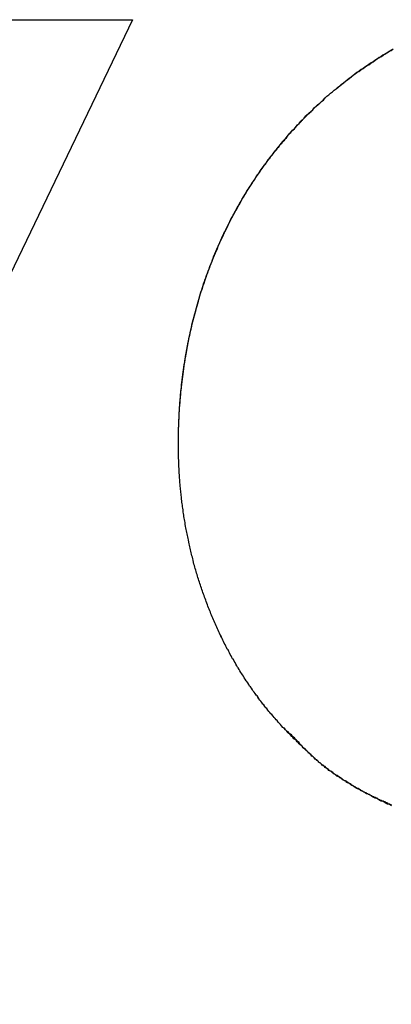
# Model space of a CAD drawing. Extents: x 744 to 2048, y 1140 to 2782.
# Tile 82 of 134: x 899.937 to 900.431, y 2447.22 to 2448.527. Entities that reach past the tile are written whole.
import ezdxf

# ---------------------------------------------------------------- set-up
doc = ezdxf.new("R2010")
doc.units = 0
doc.layers.add('KF_SONA_6_FRONT', color=7, linetype='CONTINUOUS')

# ---------------------------------------------------------------- blocks, each defined once
blk = doc.blocks.new('KF_SONA_6_FRONT')
at = {"layer": 'KF_SONA_6_FRONT'}
for p, q in [((2.672506, -178.060291), (2.042053, -179.367705)), ((2.672506, -178.060291), (2.042053, -179.367705)), ((2.338906, -178.060291), (2.672506, -178.060291)), ((2.338906, -178.060291), (2.672506, -178.060291))]:
    blk.add_line(p, q, dxfattribs=at)
for points in [[(2.73356, -178.624, 0), (2.73357, -178.62, 0), (2.7336, -178.617, 0), (2.73364, -178.613, 0), (2.7337, -178.61, 0), (2.73377, -178.606, 0), (2.73387, -178.603, 0), (2.73398, -178.599, 0), (2.7341, -178.596, 0), (2.73424, -178.592, 0), (2.7344, -178.589, 0), (2.73458, -178.585, 0), (2.73477, -178.582, 0), (2.73498, -178.579, 0), (2.73521, -178.575, 0), (2.73545, -178.572, 0), (2.73571, -178.568, 0), (2.73599, -178.565, 0), (2.73628, -178.561, 0), (2.73659, -178.558, 0), (2.73692, -178.554, 0), (2.73726, -178.551, 0), (2.73762, -178.548, 0), (2.738, -178.544, 0), (2.73839, -178.541, 0), (2.7388, -178.537, 0), (2.73923, -178.534, 0), (2.73967, -178.531, 0), (2.74013, -178.527, 0), (2.74061, -178.524, 0), (2.7411, -178.52, 0), (2.74161, -178.517, 0), (2.74214, -178.514, 0), (2.74268, -178.51, 0), (2.74324, -178.507, 0), (2.74382, -178.504, 0), (2.74441, -178.5, 0), (2.74502, -178.497, 0), (2.74564, -178.494, 0), (2.74628, -178.49, 0), (2.74694, -178.487, 0), (2.74762, -178.484, 0), (2.74831, -178.48, 0), (2.74902, -178.477, 0), (2.74974, -178.474, 0), (2.75048, -178.471, 0), (2.75124, -178.467, 0), (2.75201, -178.464, 0), (2.7528, -178.461, 0), (2.75361, -178.458, 0), (2.75443, -178.454, 0), (2.75527, -178.451, 0), (2.75612, -178.448, 0), (2.75699, -178.445, 0), (2.75788, -178.441, 0), (2.75878, -178.438, 0), (2.7597, -178.435, 0), (2.76064, -178.432, 0), (2.76159, -178.429, 0), (2.76256, -178.425, 0), (2.76354, -178.422, 0), (2.76454, -178.419, 0), (2.76556, -178.416, 0), (2.76659, -178.413, 0), (2.76764, -178.41, 0), (2.76871, -178.407, 0), (2.76979, -178.403, 0), (2.77088, -178.4, 0), (2.77199, -178.397, 0), (2.77312, -178.394, 0), (2.77427, -178.391, 0), (2.77543, -178.388, 0), (2.7766, -178.385, 0), (2.77779, -178.382, 0), (2.779, -178.379, 0), (2.78022, -178.376, 0), (2.78146, -178.373, 0), (2.78272, -178.37, 0), (2.78399, -178.367, 0), (2.78527, -178.364, 0), (2.78658, -178.361, 0), (2.78789, -178.358, 0), (2.78922, -178.355, 0), (2.79057, -178.352, 0), (2.79194, -178.349, 0), (2.79332, -178.346, 0), (2.79471, -178.343, 0), (2.79612, -178.34, 0), (2.79755, -178.337, 0), (2.79899, -178.334, 0), (2.80044, -178.331, 0), (2.80191, -178.328, 0), (2.8034, -178.325, 0), (2.8049, -178.323, 0), (2.80642, -178.32, 0), (2.80795, -178.317, 0), (2.8095, -178.314, 0), (2.81106, -178.311, 0), (2.81264, -178.308, 0), (2.81423, -178.306, 0), (2.81584, -178.303, 0), (2.81746, -178.3, 0), (2.81909, -178.297, 0), (2.82075, -178.294, 0), (2.82241, -178.292, 0), (2.82409, -178.289, 0), (2.82579, -178.286, 0), (2.8275, -178.283, 0), (2.82923, -178.281, 0), (2.83097, -178.278, 0), (2.83272, -178.275, 0), (2.83449, -178.273, 0), (2.83627, -178.27, 0), (2.83807, -178.267, 0), (2.83989, -178.265, 0), (2.84171, -178.262, 0), (2.84355, -178.259, 0), (2.84541, -178.257, 0), (2.84728, -178.254, 0), (2.84916, -178.252, 0), (2.85106, -178.249, 0), (2.85297, -178.246, 0), (2.8549, -178.244, 0), (2.85684, -178.241, 0), (2.8588, -178.239, 0), (2.86076, -178.236, 0), (2.86275, -178.234, 0), (2.86474, -178.231, 0), (2.86675, -178.229, 0), (2.86878, -178.226, 0), (2.87081, -178.224, 0), (2.87286, -178.221, 0), (2.87493, -178.219, 0), (2.87701, -178.217, 0), (2.8791, -178.214, 0), (2.8812, -178.212, 0), (2.88332, -178.209, 0), (2.88546, -178.207, 0), (2.8876, -178.205, 0), (2.88976, -178.202, 0), (2.89193, -178.2, 0), (2.89412, -178.198, 0), (2.89631, -178.195, 0), (2.89853, -178.193, 0), (2.90075, -178.191, 0), (2.90299, -178.188, 0), (2.90524, -178.186, 0), (2.9075, -178.184, 0), (2.90978, -178.182, 0), (2.91207, -178.18, 0), (2.91437, -178.177, 0), (2.91668, -178.175, 0), (2.91901, -178.173, 0), (2.92135, -178.171, 0), (2.9237, -178.169, 0), (2.92606, -178.167, 0), (2.92844, -178.164, 0), (2.93083, -178.162, 0), (2.93323, -178.16, 0), (2.93564, -178.158, 0), (2.93807, -178.156, 0), (2.94051, -178.154, 0), (2.94296, -178.152, 0), (2.94542, -178.15, 0), (2.94789, -178.148, 0), (2.95038, -178.146, 0), (2.95287, -178.144, 0), (2.95538, -178.142, 0), (2.9579, -178.14, 0), (2.96044, -178.138, 0), (2.96298, -178.136, 0), (2.96554, -178.134, 0), (2.9681, -178.132, 0), (2.97068, -178.13, 0), (2.97327, -178.129, 0), (2.97587, -178.127, 0), (2.97848, -178.125, 0), (2.98111, -178.123, 0), (2.98374, -178.121, 0), (2.98639, -178.12, 0), (2.98904, -178.118, 0), (2.99171, -178.116, 0), (2.99439, -178.114, 0), (2.99708, -178.112, 0), (2.99978, -178.111, 0), (3.00249, -178.109, 0), (3.00521, -178.107, 0), (3.00795, -178.106, 0), (3.01069, -178.104, 0), (3.01344, -178.102, 0), (3.0162, -178.101, 0), (3.01898, -178.099, 0)], [(2.73356, -178.624, 0), (2.73357, -178.62, 0), (2.73359, -178.617, 0), (2.73364, -178.614, 0), (2.73369, -178.61, 0), (2.73377, -178.607, 0), (2.73386, -178.603, 0), (2.73396, -178.6, 0), (2.73409, -178.596, 0), (2.73422, -178.593, 0), (2.73438, -178.59, 0), (2.73455, -178.586, 0), (2.73474, -178.583, 0), (2.73494, -178.579, 0), (2.73516, -178.576, 0), (2.7354, -178.572, 0), (2.73565, -178.569, 0), (2.73592, -178.566, 0), (2.7362, -178.562, 0), (2.73651, -178.559, 0), (2.73682, -178.555, 0), (2.73716, -178.552, 0), (2.73751, -178.549, 0), (2.73788, -178.545, 0), (2.73826, -178.542, 0), (2.73866, -178.539, 0), (2.73908, -178.535, 0), (2.73951, -178.532, 0), (2.73996, -178.528, 0), (2.74042, -178.525, 0), (2.74091, -178.522, 0), (2.7414, -178.518, 0), (2.74192, -178.515, 0), (2.74245, -178.512, 0), (2.743, -178.508, 0), (2.74356, -178.505, 0), (2.74414, -178.502, 0), (2.74474, -178.499, 0), (2.74535, -178.495, 0), (2.74598, -178.492, 0), (2.74663, -178.489, 0), (2.74729, -178.485, 0), (2.74797, -178.482, 0), (2.74867, -178.479, 0), (2.74938, -178.476, 0), (2.75011, -178.472, 0), (2.75085, -178.469, 0), (2.75161, -178.466, 0), (2.75239, -178.462, 0), (2.75318, -178.459, 0), (2.754, -178.456, 0), (2.75482, -178.453, 0), (2.75567, -178.45, 0), (2.75652, -178.446, 0), (2.7574, -178.443, 0), (2.75829, -178.44, 0), (2.7592, -178.437, 0), (2.76013, -178.434, 0), (2.76107, -178.43, 0), (2.76203, -178.427, 0), (2.763, -178.424, 0), (2.76399, -178.421, 0), (2.765, -178.418, 0), (2.76602, -178.415, 0), (2.76706, -178.411, 0), (2.76811, -178.408, 0), (2.76918, -178.405, 0), (2.77027, -178.402, 0), (2.77137, -178.399, 0), (2.77249, -178.396, 0), (2.77363, -178.393, 0), (2.77478, -178.39, 0), (2.77595, -178.387, 0), (2.77713, -178.384, 0), (2.77834, -178.381, 0), (2.77955, -178.377, 0), (2.78078, -178.374, 0), (2.78203, -178.371, 0), (2.7833, -178.368, 0), (2.78458, -178.365, 0), (2.78587, -178.362, 0), (2.78719, -178.359, 0), (2.78851, -178.356, 0), (2.78986, -178.353, 0), (2.79122, -178.35, 0), (2.79259, -178.347, 0), (2.79398, -178.344, 0), (2.79539, -178.342, 0), (2.79681, -178.339, 0), (2.79825, -178.336, 0), (2.79971, -178.333, 0), (2.80118, -178.33, 0), (2.80266, -178.327, 0), (2.80416, -178.324, 0), (2.80568, -178.321, 0), (2.80721, -178.318, 0), (2.80876, -178.315, 0), (2.81032, -178.313, 0), (2.8119, -178.31, 0), (2.81349, -178.307, 0), (2.8151, -178.304, 0), (2.81673, -178.301, 0), (2.81837, -178.298, 0), (2.82002, -178.296, 0), (2.82169, -178.293, 0), (2.82338, -178.29, 0), (2.82508, -178.287, 0), (2.82679, -178.285, 0), (2.82853, -178.282, 0), (2.83027, -178.279, 0), (2.83203, -178.276, 0), (2.83381, -178.274, 0), (2.8356, -178.271, 0), (2.8374, -178.268, 0), (2.83922, -178.266, 0), (2.84106, -178.263, 0), (2.84291, -178.26, 0), (2.84477, -178.258, 0), (2.84665, -178.255, 0), (2.84855, -178.252, 0), (2.85045, -178.25, 0), (2.85238, -178.247, 0), (2.85431, -178.245, 0), (2.85627, -178.242, 0), (2.85823, -178.24, 0), (2.86021, -178.237, 0), (2.86221, -178.234, 0), (2.86422, -178.232, 0), (2.86624, -178.229, 0), (2.86828, -178.227, 0), (2.87033, -178.224, 0), (2.87239, -178.222, 0), (2.87447, -178.22, 0), (2.87657, -178.217, 0), (2.87867, -178.215, 0), (2.88079, -178.212, 0), (2.88293, -178.21, 0), (2.88508, -178.207, 0), (2.88724, -178.205, 0), (2.88941, -178.203, 0), (2.8916, -178.2, 0), (2.8938, -178.198, 0), (2.89602, -178.196, 0), (2.89825, -178.193, 0), (2.90049, -178.191, 0), (2.90275, -178.189, 0), (2.90502, -178.186, 0), (2.9073, -178.184, 0), (2.90959, -178.182, 0), (2.9119, -178.18, 0), (2.91422, -178.177, 0), (2.91656, -178.175, 0), (2.9189, -178.173, 0), (2.92126, -178.171, 0), (2.92364, -178.169, 0), (2.92602, -178.167, 0), (2.92842, -178.164, 0), (2.93083, -178.162, 0), (2.93325, -178.16, 0), (2.93569, -178.158, 0), (2.93813, -178.156, 0), (2.94059, -178.154, 0), (2.94306, -178.152, 0), (2.94555, -178.15, 0), (2.94804, -178.148, 0), (2.95055, -178.146, 0), (2.95307, -178.144, 0), (2.9556, -178.142, 0), (2.95815, -178.14, 0), (2.9607, -178.138, 0), (2.96327, -178.136, 0), (2.96585, -178.134, 0), (2.96843, -178.132, 0), (2.97104, -178.13, 0), (2.97365, -178.128, 0), (2.97627, -178.126, 0), (2.97891, -178.125, 0), (2.98155, -178.123, 0), (2.98421, -178.121, 0), (2.98688, -178.119, 0), (2.98956, -178.117, 0), (2.99225, -178.116, 0), (2.99495, -178.114, 0), (2.99766, -178.112, 0), (3.00038, -178.11, 0), (3.00312, -178.109, 0), (3.00586, -178.107, 0), (3.00861, -178.105, 0), (3.01138, -178.104, 0), (3.01415, -178.102, 0), (3.01694, -178.1, 0)], [(2.8706, -178.998, 0), (2.86915, -178.996, 0), (2.86771, -178.995, 0), (2.86628, -178.993, 0), (2.86486, -178.991, 0), (2.86344, -178.99, 0), (2.86203, -178.988, 0), (2.86063, -178.987, 0), (2.85924, -178.985, 0), (2.85785, -178.983, 0), (2.85648, -178.982, 0), (2.85511, -178.98, 0), (2.85374, -178.979, 0), (2.85239, -178.977, 0), (2.85104, -178.975, 0), (2.84971, -178.974, 0), (2.84837, -178.972, 0), (2.84705, -178.97, 0), (2.84574, -178.969, 0), (2.84443, -178.967, 0), (2.84313, -178.965, 0), (2.84184, -178.964, 0), (2.84055, -178.962, 0), (2.83927, -178.96, 0), (2.838, -178.958, 0), (2.83674, -178.957, 0), (2.83549, -178.955, 0), (2.83424, -178.953, 0), (2.83301, -178.952, 0), (2.83178, -178.95, 0), (2.83055, -178.948, 0), (2.82934, -178.946, 0), (2.82813, -178.945, 0), (2.82693, -178.943, 0), (2.82574, -178.941, 0), (2.82455, -178.939, 0), (2.82338, -178.938, 0), (2.82221, -178.936, 0), (2.82105, -178.934, 0), (2.8199, -178.932, 0), (2.81875, -178.93, 0), (2.81761, -178.929, 0), (2.81648, -178.927, 0), (2.81536, -178.925, 0), (2.81425, -178.923, 0), (2.81314, -178.921, 0), (2.81204, -178.92, 0), (2.81095, -178.918, 0), (2.80986, -178.916, 0), (2.80879, -178.914, 0), (2.80772, -178.912, 0), (2.80666, -178.91, 0), (2.80561, -178.909, 0), (2.80456, -178.907, 0), (2.80352, -178.905, 0), (2.80249, -178.903, 0), (2.80147, -178.901, 0), (2.80046, -178.899, 0), (2.79945, -178.897, 0), (2.79845, -178.896, 0), (2.79746, -178.894, 0), (2.79648, -178.892, 0), (2.7955, -178.89, 0), (2.79453, -178.888, 0), (2.79357, -178.886, 0), (2.79262, -178.884, 0), (2.79168, -178.882, 0), (2.79074, -178.88, 0), (2.78981, -178.878, 0), (2.78889, -178.877, 0), (2.78797, -178.875, 0), (2.78707, -178.873, 0), (2.78617, -178.871, 0), (2.78528, -178.869, 0), (2.78439, -178.867, 0), (2.78352, -178.865, 0), (2.78265, -178.863, 0), (2.78179, -178.861, 0), (2.78094, -178.859, 0), (2.78009, -178.857, 0), (2.77925, -178.855, 0), (2.77842, -178.853, 0), (2.7776, -178.851, 0), (2.77679, -178.849, 0), (2.77598, -178.847, 0), (2.77518, -178.845, 0), (2.77439, -178.843, 0), (2.77361, -178.841, 0), (2.77283, -178.839, 0), (2.77206, -178.837, 0), (2.7713, -178.835, 0), (2.77055, -178.833, 0), (2.76981, -178.831, 0), (2.76907, -178.829, 0), (2.76834, -178.827, 0), (2.76762, -178.825, 0), (2.7669, -178.823, 0), (2.7662, -178.821, 0), (2.7655, -178.819, 0), (2.76481, -178.817, 0), (2.76412, -178.815, 0), (2.76345, -178.813, 0), (2.76278, -178.811, 0), (2.76212, -178.809, 0), (2.76147, -178.807, 0), (2.76082, -178.805, 0), (2.76019, -178.803, 0), (2.75956, -178.801, 0), (2.75894, -178.799, 0), (2.75832, -178.797, 0), (2.75772, -178.795, 0), (2.75712, -178.793, 0), (2.75653, -178.791, 0), (2.75595, -178.789, 0), (2.75537, -178.787, 0), (2.7548, -178.785, 0), (2.75424, -178.783, 0), (2.75369, -178.781, 0), (2.75315, -178.778, 0), (2.75261, -178.776, 0), (2.75208, -178.774, 0), (2.75156, -178.772, 0), (2.75104, -178.77, 0), (2.75054, -178.768, 0), (2.75004, -178.766, 0), (2.74955, -178.764, 0), (2.74906, -178.762, 0), (2.74859, -178.76, 0), (2.74812, -178.758, 0), (2.74766, -178.756, 0), (2.7472, -178.754, 0), (2.74676, -178.751, 0), (2.74632, -178.749, 0), (2.74589, -178.747, 0), (2.74546, -178.745, 0), (2.74505, -178.743, 0), (2.74464, -178.741, 0), (2.74424, -178.739, 0), (2.74384, -178.737, 0), (2.74346, -178.735, 0), (2.74308, -178.733, 0), (2.74271, -178.73, 0), (2.74234, -178.728, 0), (2.74199, -178.726, 0), (2.74164, -178.724, 0), (2.7413, -178.722, 0), (2.74096, -178.72, 0), (2.74064, -178.718, 0), (2.74032, -178.716, 0), (2.74001, -178.714, 0), (2.7397, -178.711, 0), (2.73941, -178.709, 0), (2.73912, -178.707, 0), (2.73884, -178.705, 0), (2.73856, -178.703, 0), (2.7383, -178.701, 0), (2.73804, -178.699, 0), (2.73778, -178.697, 0), (2.73754, -178.694, 0), (2.7373, -178.692, 0), (2.73707, -178.69, 0), (2.73685, -178.688, 0), (2.73663, -178.686, 0), (2.73643, -178.684, 0), (2.73623, -178.682, 0), (2.73603, -178.68, 0), (2.73585, -178.677, 0), (2.73567, -178.675, 0), (2.7355, -178.673, 0), (2.73533, -178.671, 0), (2.73518, -178.669, 0), (2.73503, -178.667, 0), (2.73488, -178.665, 0), (2.73475, -178.662, 0), (2.73462, -178.66, 0), (2.7345, -178.658, 0), (2.73439, -178.656, 0), (2.73428, -178.654, 0), (2.73418, -178.652, 0), (2.73409, -178.65, 0), (2.73401, -178.648, 0), (2.73393, -178.645, 0), (2.73386, -178.643, 0), (2.7338, -178.641, 0), (2.73374, -178.639, 0), (2.7337, -178.637, 0), (2.73366, -178.635, 0), (2.73362, -178.633, 0), (2.7336, -178.63, 0), (2.73358, -178.628, 0), (2.73357, -178.626, 0), (2.73356, -178.624, 0)], [(2.8706, -178.998, 0), (2.86915, -178.996, 0), (2.86771, -178.995, 0), (2.86628, -178.993, 0), (2.86486, -178.991, 0), (2.86344, -178.99, 0), (2.86203, -178.988, 0), (2.86063, -178.987, 0), (2.85924, -178.985, 0), (2.85786, -178.983, 0), (2.85648, -178.982, 0), (2.85511, -178.98, 0), (2.85375, -178.979, 0), (2.85239, -178.977, 0), (2.85105, -178.975, 0), (2.84971, -178.974, 0), (2.84838, -178.972, 0), (2.84706, -178.97, 0), (2.84574, -178.969, 0), (2.84443, -178.967, 0), (2.84313, -178.965, 0), (2.84184, -178.964, 0), (2.84056, -178.962, 0), (2.83928, -178.96, 0), (2.83801, -178.958, 0), (2.83675, -178.957, 0), (2.8355, -178.955, 0), (2.83425, -178.953, 0), (2.83301, -178.952, 0), (2.83178, -178.95, 0), (2.83056, -178.948, 0), (2.82934, -178.946, 0), (2.82814, -178.945, 0), (2.82694, -178.943, 0), (2.82575, -178.941, 0), (2.82456, -178.939, 0), (2.82339, -178.938, 0), (2.82222, -178.936, 0), (2.82106, -178.934, 0), (2.8199, -178.932, 0), (2.81876, -178.93, 0), (2.81762, -178.929, 0), (2.81649, -178.927, 0), (2.81537, -178.925, 0), (2.81425, -178.923, 0), (2.81315, -178.921, 0), (2.81205, -178.92, 0), (2.81096, -178.918, 0), (2.80987, -178.916, 0), (2.8088, -178.914, 0), (2.80773, -178.912, 0), (2.80667, -178.91, 0), (2.80561, -178.909, 0), (2.80457, -178.907, 0), (2.80353, -178.905, 0), (2.8025, -178.903, 0), (2.80148, -178.901, 0), (2.80046, -178.899, 0), (2.79946, -178.897, 0), (2.79846, -178.896, 0), (2.79747, -178.894, 0), (2.79648, -178.892, 0), (2.79551, -178.89, 0), (2.79454, -178.888, 0), (2.79358, -178.886, 0), (2.79263, -178.884, 0), (2.79168, -178.882, 0), (2.79074, -178.88, 0), (2.78981, -178.879, 0), (2.78889, -178.877, 0), (2.78798, -178.875, 0), (2.78707, -178.873, 0), (2.78617, -178.871, 0), (2.78528, -178.869, 0), (2.7844, -178.867, 0), (2.78352, -178.865, 0), (2.78265, -178.863, 0), (2.78179, -178.861, 0), (2.78094, -178.859, 0), (2.78009, -178.857, 0), (2.77926, -178.855, 0), (2.77843, -178.853, 0), (2.77761, -178.851, 0), (2.77679, -178.849, 0), (2.77598, -178.847, 0), (2.77519, -178.845, 0), (2.77439, -178.843, 0), (2.77361, -178.841, 0), (2.77283, -178.839, 0), (2.77207, -178.837, 0), (2.77131, -178.835, 0), (2.77055, -178.833, 0), (2.76981, -178.831, 0), (2.76907, -178.829, 0), (2.76834, -178.827, 0), (2.76762, -178.825, 0), (2.7669, -178.823, 0), (2.7662, -178.821, 0), (2.7655, -178.819, 0), (2.76481, -178.817, 0), (2.76412, -178.815, 0), (2.76345, -178.813, 0), (2.76278, -178.811, 0), (2.76212, -178.809, 0), (2.76147, -178.807, 0), (2.76082, -178.805, 0), (2.76019, -178.803, 0), (2.75956, -178.801, 0), (2.75894, -178.799, 0), (2.75832, -178.797, 0), (2.75772, -178.795, 0), (2.75712, -178.793, 0), (2.75653, -178.791, 0), (2.75595, -178.789, 0), (2.75537, -178.787, 0), (2.7548, -178.785, 0), (2.75424, -178.783, 0), (2.75369, -178.781, 0), (2.75314, -178.778, 0), (2.75261, -178.776, 0), (2.75208, -178.774, 0), (2.75156, -178.772, 0), (2.75104, -178.77, 0), (2.75053, -178.768, 0), (2.75004, -178.766, 0), (2.74954, -178.764, 0), (2.74906, -178.762, 0), (2.74858, -178.76, 0), (2.74811, -178.758, 0), (2.74765, -178.756, 0), (2.7472, -178.754, 0), (2.74675, -178.751, 0), (2.74631, -178.749, 0), (2.74588, -178.747, 0), (2.74546, -178.745, 0), (2.74504, -178.743, 0), (2.74464, -178.741, 0), (2.74423, -178.739, 0), (2.74384, -178.737, 0), (2.74345, -178.735, 0), (2.74308, -178.733, 0), (2.74271, -178.73, 0), (2.74234, -178.728, 0), (2.74199, -178.726, 0), (2.74164, -178.724, 0), (2.7413, -178.722, 0), (2.74096, -178.72, 0), (2.74064, -178.718, 0), (2.74032, -178.716, 0), (2.74001, -178.714, 0), (2.7397, -178.711, 0), (2.73941, -178.709, 0), (2.73912, -178.707, 0), (2.73883, -178.705, 0), (2.73856, -178.703, 0), (2.73829, -178.701, 0), (2.73803, -178.699, 0), (2.73778, -178.697, 0), (2.73754, -178.694, 0), (2.7373, -178.692, 0), (2.73707, -178.69, 0), (2.73685, -178.688, 0), (2.73663, -178.686, 0), (2.73642, -178.684, 0), (2.73622, -178.682, 0), (2.73603, -178.68, 0), (2.73584, -178.677, 0), (2.73567, -178.675, 0), (2.73549, -178.673, 0), (2.73533, -178.671, 0), (2.73517, -178.669, 0), (2.73502, -178.667, 0), (2.73488, -178.665, 0), (2.73475, -178.662, 0), (2.73462, -178.66, 0), (2.7345, -178.658, 0), (2.73439, -178.656, 0), (2.73428, -178.654, 0), (2.73418, -178.652, 0), (2.73409, -178.65, 0), (2.73401, -178.648, 0), (2.73393, -178.645, 0), (2.73386, -178.643, 0), (2.7338, -178.641, 0), (2.73374, -178.639, 0), (2.7337, -178.637, 0), (2.73366, -178.635, 0), (2.73362, -178.633, 0), (2.7336, -178.63, 0), (2.73358, -178.628, 0), (2.73356, -178.626, 0), (2.73356, -178.624, 0)], [(3.01643, -179.103, 0), (3.01521, -179.103, 0), (3.01399, -179.102, 0), (3.01277, -179.102, 0), (3.01156, -179.101, 0), (3.01036, -179.1, 0), (3.00916, -179.1, 0), (3.00797, -179.099, 0), (3.00678, -179.099, 0), (3.0056, -179.098, 0), (3.00442, -179.098, 0), (3.00325, -179.097, 0), (3.00208, -179.097, 0), (3.00092, -179.096, 0), (2.99976, -179.096, 0), (2.99861, -179.095, 0), (2.99746, -179.094, 0), (2.99632, -179.094, 0), (2.99518, -179.093, 0), (2.99404, -179.093, 0), (2.99291, -179.092, 0), (2.99178, -179.092, 0), (2.99066, -179.091, 0), (2.98954, -179.091, 0), (2.98842, -179.09, 0), (2.98731, -179.089, 0), (2.98621, -179.089, 0), (2.98511, -179.088, 0), (2.98401, -179.088, 0), (2.98292, -179.087, 0), (2.98183, -179.087, 0), (2.98075, -179.086, 0), (2.97967, -179.086, 0), (2.9786, -179.085, 0), (2.97753, -179.084, 0), (2.97647, -179.084, 0), (2.97541, -179.083, 0), (2.97435, -179.083, 0), (2.9733, -179.082, 0), (2.97226, -179.082, 0), (2.97122, -179.081, 0), (2.97019, -179.08, 0), (2.96916, -179.08, 0), (2.96813, -179.079, 0), (2.96711, -179.079, 0), (2.9661, -179.078, 0), (2.96509, -179.077, 0), (2.96409, -179.077, 0), (2.96309, -179.076, 0), (2.96209, -179.076, 0), (2.9611, -179.075, 0), (2.96012, -179.074, 0), (2.95914, -179.074, 0), (2.95817, -179.073, 0), (2.9572, -179.073, 0), (2.95624, -179.072, 0), (2.95528, -179.071, 0), (2.95433, -179.071, 0), (2.95338, -179.07, 0), (2.95244, -179.07, 0), (2.95151, -179.069, 0), (2.95057, -179.068, 0), (2.94965, -179.068, 0), (2.94872, -179.067, 0), (2.94781, -179.067, 0), (2.94689, -179.066, 0), (2.94598, -179.065, 0), (2.94508, -179.065, 0), (2.94418, -179.064, 0), (2.94328, -179.064, 0), (2.94238, -179.063, 0), (2.94149, -179.062, 0), (2.9406, -179.062, 0), (2.93972, -179.061, 0), (2.93883, -179.06, 0), (2.93795, -179.06, 0), (2.93707, -179.059, 0), (2.93619, -179.058, 0), (2.93532, -179.058, 0), (2.93444, -179.057, 0), (2.93356, -179.057, 0), (2.93269, -179.056, 0), (2.93181, -179.055, 0), (2.93093, -179.055, 0), (2.93005, -179.054, 0), (2.92917, -179.053, 0), (2.92829, -179.052, 0), (2.9274, -179.052, 0), (2.92652, -179.051, 0), (2.92562, -179.05, 0), (2.92473, -179.05, 0), (2.92382, -179.049, 0), (2.92292, -179.048, 0), (2.922, -179.047, 0), (2.92108, -179.047, 0), (2.92016, -179.046, 0), (2.91922, -179.045, 0), (2.91828, -179.044, 0), (2.91733, -179.043, 0), (2.91637, -179.043, 0), (2.9154, -179.042, 0), (2.91442, -179.041, 0), (2.91342, -179.04, 0), (2.91242, -179.039, 0), (2.9114, -179.038, 0), (2.91037, -179.037, 0), (2.90932, -179.036, 0), (2.90826, -179.035, 0), (2.90718, -179.034, 0), (2.90609, -179.033, 0), (2.90497, -179.032, 0), (2.90384, -179.031, 0), (2.90269, -179.03, 0), (2.90152, -179.029, 0), (2.90033, -179.028, 0), (2.89911, -179.027, 0), (2.89788, -179.025, 0), (2.89662, -179.024, 0), (2.89533, -179.023, 0), (2.89402, -179.022, 0), (2.89268, -179.02, 0), (2.89132, -179.019, 0), (2.88993, -179.017, 0), (2.8885, -179.016, 0), (2.88705, -179.015, 0), (2.88556, -179.013, 0), (2.88405, -179.012, 0), (2.88249, -179.01, 0), (2.88091, -179.008, 0), (2.87929, -179.007, 0), (2.87763, -179.005, 0), (2.87593, -179.003, 0), (2.87419, -179.001, 0), (2.87242, -179, 0), (2.8706, -178.998, 0)], [(3.01652, -179.104, 0), (3.01481, -179.103, 0), (3.01311, -179.102, 0), (3.01141, -179.102, 0), (3.00972, -179.101, 0), (3.00803, -179.1, 0), (3.00634, -179.099, 0), (3.00467, -179.098, 0), (3.00299, -179.098, 0), (3.00132, -179.097, 0), (2.99966, -179.096, 0), (2.998, -179.095, 0), (2.99634, -179.094, 0), (2.99469, -179.094, 0), (2.99305, -179.093, 0), (2.99141, -179.092, 0), (2.98977, -179.091, 0), (2.98814, -179.09, 0), (2.98652, -179.089, 0), (2.9849, -179.088, 0), (2.98328, -179.088, 0), (2.98168, -179.087, 0), (2.98008, -179.086, 0), (2.97849, -179.085, 0), (2.9769, -179.084, 0), (2.97532, -179.083, 0), (2.97375, -179.082, 0), (2.97219, -179.081, 0), (2.97064, -179.081, 0), (2.96909, -179.08, 0), (2.96756, -179.079, 0), (2.96604, -179.078, 0), (2.96453, -179.077, 0), (2.96302, -179.076, 0), (2.96154, -179.075, 0), (2.96006, -179.074, 0), (2.9586, -179.073, 0), (2.95715, -179.072, 0), (2.95571, -179.071, 0), (2.95429, -179.071, 0), (2.95289, -179.07, 0), (2.9515, -179.069, 0), (2.95013, -179.068, 0), (2.94878, -179.067, 0), (2.94745, -179.066, 0), (2.94613, -179.065, 0), (2.94483, -179.064, 0), (2.94355, -179.064, 0), (2.94229, -179.063, 0), (2.94105, -179.062, 0), (2.93983, -179.061, 0), (2.93862, -179.06, 0), (2.93744, -179.059, 0), (2.93627, -179.058, 0), (2.93513, -179.058, 0), (2.934, -179.057, 0), (2.93289, -179.056, 0), (2.9318, -179.055, 0), (2.93073, -179.054, 0), (2.92968, -179.054, 0), (2.92865, -179.053, 0), (2.92763, -179.052, 0), (2.92663, -179.051, 0), (2.92565, -179.051, 0), (2.92468, -179.05, 0), (2.92373, -179.049, 0), (2.92279, -179.048, 0), (2.92187, -179.047, 0), (2.92096, -179.047, 0), (2.92007, -179.046, 0), (2.91918, -179.045, 0), (2.91831, -179.044, 0), (2.91745, -179.044, 0), (2.9166, -179.043, 0), (2.91576, -179.042, 0), (2.91492, -179.041, 0), (2.91409, -179.041, 0), (2.91327, -179.04, 0), (2.91245, -179.039, 0), (2.91164, -179.038, 0), (2.91082, -179.038, 0), (2.91001, -179.037, 0), (2.90919, -179.036, 0), (2.90838, -179.035, 0), (2.90756, -179.034, 0), (2.90673, -179.034, 0), (2.9059, -179.033, 0), (2.90506, -179.032, 0), (2.90422, -179.031, 0), (2.90336, -179.03, 0), (2.90248, -179.029, 0), (2.9016, -179.028, 0), (2.90069, -179.028, 0), (2.89977, -179.027, 0), (2.89883, -179.026, 0), (2.89786, -179.025, 0), (2.89687, -179.024, 0), (2.89586, -179.023, 0), (2.89482, -179.022, 0), (2.89375, -179.02, 0), (2.89264, -179.019, 0), (2.8915, -179.018, 0), (2.89033, -179.017, 0), (2.88911, -179.016, 0), (2.88785, -179.014, 0), (2.88655, -179.013, 0), (2.88521, -179.012, 0), (2.88381, -179.01, 0), (2.88237, -179.009, 0), (2.88087, -179.008, 0), (2.87931, -179.006, 0), (2.8777, -179.005, 0), (2.87602, -179.003, 0), (2.87428, -179.001, 0), (2.87248, -179, 0), (2.8706, -178.998, 0)]]:
    blk.add_polyline3d(points, dxfattribs=at)

msp = doc.modelspace()

# ---------------------------------------------------------------- block references
at = {"layer": 'KF_SONA_6_FRONT'}
msp.add_blockref('KF_SONA_6_FRONT', (897.4147, 2626.5875), dxfattribs=at)

doc.saveas('drawing.dxf')
